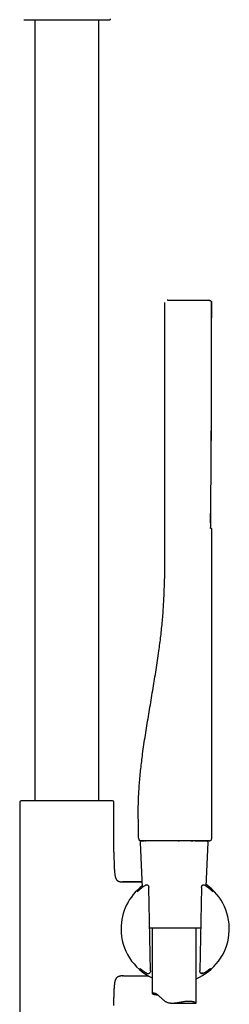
# Model space of a CAD drawing. Header units: millimetres. Extents: x 8 to 1881, y 12 to 2713.
# Tile 22 of 23: x 1340 to 1412, y 2046 to 2384. Entities that reach past the tile are written whole.
import ezdxf

# ---------------------------------------------------------------- set-up
doc = ezdxf.new("R2010")
doc.units = ezdxf.units.MM

msp = doc.modelspace()

# ---------------------------------------------------------------- linework, layer by layer
at = {"color": 7, "linetype": 'Continuous', "lineweight": 30}
for p, q in [((1345.03, 2383.82), (1345.03, 2115.78)), ((1367.03, 2115.78), (1367.03, 2383.82)), ((1389.66, 2196.51), (1389.66, 2286.71)), ((1389.66, 2286.71), (1389.66, 2286.71)), ((1390.67, 2287.51), (1404.67, 2287.51)), ((1405.66, 2286.71), (1405.66, 2286.71)), ((1405.66, 2286.71), (1405.66, 2283.8)), ((1405.66, 2286.71), (1405.66, 2286.71)), ((1405.65, 2283.72), (1405.66, 2283.8)), ((1405.66, 2283.8), (1405.65, 2283.72)), ((1405.65, 2281.5), (1405.66, 2281.5)), ((1405.66, 2283.8), (1405.66, 2283.8)), ((1405.3, 2211.13), (1405.3, 2211.15)), ((1405.66, 2209), (1405.66, 2102.71)), ((1341.02, 2115.78), (1340.34, 2115.74)), ((1371.04, 2115.78), (1341.02, 2115.78)), ((1371.71, 2115.74), (1371.04, 2115.78)), ((1339.88, 2115.24), (1339.88, 2000.59)), ((1372.18, 2098.14), (1372.18, 2115.24)), ((1380.68, 2102.7), (1380.66, 2102.7)), ((1381.71, 2102.01), (1382.45, 2102.01)), ((1382.8, 2102.01), (1383.11, 2102.01)), ((1394.23, 2102.01), (1394.52, 2102.01)), ((1398.6, 2102.01), (1399.21, 2102.01)), ((1399.87, 2102.01), (1400.39, 2102.01)), ((1400.39, 2102.01), (1401.74, 2102.01)), ((1401.57, 2102.01), (1401.61, 2102.01)), ((1404.95, 2102.01), (1404.96, 2102.01)), ((1381.21, 2101.48), (1381.88, 2085.97)), ((1403.81, 2086.46), (1404.46, 2101.48)), ((1374.6, 2087.97), (1375.17, 2087.97)), ((1375.22, 2087.97), (1375.17, 2087.97)), ((1375.17, 2087.97), (1381.79, 2087.97)), ((1375.22, 2087.97), (1375.22, 2087.97)), ((1383.26, 2086.81), (1383.2, 2086.81)), ((1383.2, 2086.81), (1383.2, 2086.81)), ((1383.61, 2086.81), (1383.26, 2086.81)), ((1383.95, 2086.68), (1383.88, 2086.73)), ((1384.69, 2057.35), (1384.19, 2085.98)), ((1402.15, 2085.98), (1401.65, 2057.35)), ((1402.16, 2086.27), (1402.16, 2086.28)), ((1402.49, 2086.74), (1402.41, 2086.7)), ((1403.14, 2086.81), (1402.74, 2086.8)), ((1403.42, 2086.72), (1403.41, 2086.73)), ((1403.59, 2086.61), (1403.48, 2086.68)), ((1403.6, 2086.61), (1403.59, 2086.61)), ((1401.91, 2072.01), (1384.43, 2072.01)), ((1385.33, 2072.01), (1385.33, 2049.64)), ((1400.33, 2046.33), (1400.33, 2072.01)), ((1375.17, 2055.67), (1374.6, 2055.67)), ((1375.17, 2055.67), (1375.22, 2055.67)), ((1375.49, 2055.67), (1375.17, 2055.67)), ((1375.17, 2055.67), (1375.22, 2055.67)), ((1383.59, 2056.52), (1383.61, 2056.52)), ((1383.62, 2056.52), (1383.63, 2056.52)), ((1383.63, 2056.52), (1384.1, 2056.52)), ((1384.28, 2056.56), (1384.37, 2056.59)), ((1401.65, 2057.07), (1401.65, 2057.06)), ((1401.99, 2056.58), (1402.09, 2056.55)), ((1402.25, 2056.52), (1402.71, 2056.52)), ((1402.71, 2056.52), (1402.72, 2056.52)), ((1402.8, 2056.52), (1402.81, 2056.53)), ((1402.97, 2056.59), (1402.97, 2056.59)), ((1392.13, 2046.32), (1400.33, 2046.32))]:
    msp.add_line(p, q, dxfattribs=at)
at = {"color": 7, "linetype": 'Continuous', "lineweight": 30, "flags": 128}
for points in [[(1405.37, 2209.3), (1405.37, 2210.01), (1405.36, 2211.11), (1405.36, 2212.18), (1405.36, 2213.2), (1405.36, 2214.18), (1405.35, 2215.12), (1405.35, 2215.14)], [(1381.36, 2102.01), (1381.26, 2102.01), (1381.19, 2102.03)], [(1406.21, 2084.53), (1406.18, 2084.54), (1406.17, 2084.55)]]:
    msp.add_lwpolyline(points, dxfattribs=at)
at = {"color": 7, "linetype": 'Continuous', "lineweight": 30}
for centre, radius, start, end in [((1370.78, 2384.07), 0.25, 270, 0), ((1340.38, 2115.24), 0.5, 93.928, 180), ((1371.68, 2115.24), 0.5, 0, 86.072), ((1381.36, 2102.71), 0.7, 180.3072, 232.7561), ((1381.71, 2101.51), 0.5, 90, 182.4813), ((1403.96, 2101.51), 0.5, 357.5187, 90), ((1404.96, 2102.71), 0.7, 274.8843, 360), ((1393.17, 2071.82), 18.56, 127.576, 180), ((1383.2, 2086.31), 0.5, 90, 123.7556), ((1383.61, 2086.31), 0.5, 57.5809, 89.0518), ((1383.68, 2086.26), 0.5, 1.6103, 57.5809), ((1393.17, 2071.82), 18.56, 292.7045, 54.9294), ((1402.66, 2086.26), 0.5, 119.282, 178.3057), ((1402.74, 2086.3), 0.5, 90.9389, 119.282), ((1403.14, 2086.31), 0.5, 56.5683, 91.0345), ((1393.17, 2071.82), 18.56, 180, 245.0183), ((1381.49, 2058.52), 0.5, 232.8367, 235.8542), ((1404.78, 2058.47), 0.5, 306.1061, 307.4474), ((1384.1, 2057.02), 0.5, 270.5884, 290.4221), ((1384.19, 2057.06), 0.5, 290.4221, 0.3961), ((1402.15, 2057.06), 0.5, 179.6868, 251.8365), ((1402.25, 2057.02), 0.5, 251.8365, 269.4168)]:
    msp.add_arc(centre, radius, start, end, dxfattribs=at)
for points, knots in [([(1341.28, 2383.82), (1341.28, 2383.82), (1341.29, 2383.82), (1341.33, 2383.82), (1341.41, 2383.82), (1341.52, 2383.82), (1341.66, 2383.82), (1341.85, 2383.82), (1342.06, 2383.82), (1342.29, 2383.82), (1342.54, 2383.82), (1342.79, 2383.82), (1343.07, 2383.82), (1343.36, 2383.82), (1343.71, 2383.82), (1344.11, 2383.82), (1344.57, 2383.82), (1345.07, 2383.82), (1345.59, 2383.82), (1346.14, 2383.82), (1346.72, 2383.82), (1347.33, 2383.82), (1347.95, 2383.82), (1348.59, 2383.82), (1349.24, 2383.82), (1349.91, 2383.82), (1350.62, 2383.82), (1351.36, 2383.82), (1352.15, 2383.82), (1352.93, 2383.82), (1353.71, 2383.82), (1354.49, 2383.82), (1355.26, 2383.82), (1355.77, 2383.82), (1356.03, 2383.82)], [0, 0, 0, 0, 0.029162, 0.058257, 0.087347, 0.116492, 0.147409, 0.178248, 0.209081, 0.239982, 0.26576, 0.291472, 0.317159, 0.342863, 0.368627, 0.401524, 0.434328, 0.467126, 0.500006, 0.532903, 0.565707, 0.598505, 0.631385, 0.663595, 0.695716, 0.727832, 0.760025, 0.79535, 0.830586, 0.865842, 0.900184, 0.933452, 0.966694, 1, 1, 1, 1]), ([(1356.03, 2383.82), (1356.25, 2383.82), (1356.7, 2383.82), (1357.38, 2383.82), (1358.05, 2383.82), (1358.73, 2383.82), (1359.41, 2383.82), (1360.1, 2383.82), (1360.79, 2383.82), (1361.42, 2383.82), (1362.01, 2383.82), (1362.55, 2383.82), (1363.08, 2383.82), (1363.59, 2383.82), (1364.15, 2383.82), (1364.73, 2383.82), (1365.33, 2383.82), (1365.91, 2383.82), (1366.46, 2383.82), (1366.99, 2383.82), (1367.48, 2383.82), (1367.95, 2383.82), (1368.38, 2383.82), (1368.77, 2383.82), (1369.13, 2383.82), (1369.46, 2383.82), (1369.76, 2383.82), (1370.03, 2383.82), (1370.27, 2383.82), (1370.46, 2383.82), (1370.6, 2383.82), (1370.7, 2383.82), (1370.77, 2383.82), (1370.77, 2383.82), (1370.78, 2383.82)], [0, 0, 0, 0, 0.029158, 0.058252, 0.087343, 0.116492, 0.147409, 0.178248, 0.209081, 0.239982, 0.26576, 0.291472, 0.317159, 0.342863, 0.368627, 0.401524, 0.434328, 0.467126, 0.500006, 0.532903, 0.565707, 0.598505, 0.631385, 0.663595, 0.695716, 0.727832, 0.760025, 0.79535, 0.830586, 0.865842, 0.900187, 0.933458, 0.966698, 1, 1, 1, 1]), ([(1390.67, 2287.51), (1390.66, 2287.51), (1390.63, 2287.51), (1390.59, 2287.51), (1390.56, 2287.51), (1390.53, 2287.51), (1390.5, 2287.51), (1390.48, 2287.51), (1390.47, 2287.51), (1390.46, 2287.51), (1390.46, 2287.51)], [0, 0, 0, 0, 0.125368, 0.249318, 0.375001, 0.49781, 0.626643, 0.749651, 0.872274, 1, 1, 1, 1]), ([(1404.86, 2287.51), (1404.86, 2287.51), (1404.86, 2287.51), (1404.81, 2287.51), (1404.75, 2287.51), (1404.7, 2287.51), (1404.67, 2287.51)], [0, 0, 0, 0, 0.24997, 0.498441, 0.749976, 1, 1, 1, 1]), ([(1404.86, 2287.51), (1404.91, 2287.5), (1405.01, 2287.5), (1405.16, 2287.45), (1405.29, 2287.39), (1405.36, 2287.33), (1405.38, 2287.31)], [0, 0, 0, 0, 0.257956, 0.531364, 0.81614, 1, 1, 1, 1]), ([(1405.65, 2286.7), (1405.65, 2286.76), (1405.65, 2286.87), (1405.59, 2287.04), (1405.5, 2287.21), (1405.41, 2287.29), (1405.36, 2287.34)], [0, 0, 0, 0, 0.234567, 0.483221, 0.740606, 1, 1, 1, 1]), ([(1405.49, 2230.97), (1405.5, 2231.22), (1405.5, 2231.75), (1405.51, 2232.58), (1405.51, 2233.45), (1405.52, 2234.36), (1405.52, 2235.3), (1405.53, 2236.27), (1405.53, 2237.27), (1405.55, 2238.66), (1405.56, 2240.41), (1405.57, 2242.5), (1405.58, 2244.48), (1405.59, 2246.34), (1405.6, 2248.1), (1405.6, 2249.83), (1405.61, 2251.51), (1405.61, 2253.15), (1405.62, 2254.51), (1405.62, 2255.59), (1405.62, 2256.41), (1405.62, 2257.22), (1405.63, 2258.02), (1405.63, 2258.8), (1405.63, 2259.57), (1405.63, 2260.34), (1405.63, 2261.04), (1405.63, 2261.69), (1405.63, 2262.31), (1405.63, 2262.98), (1405.64, 2263.68), (1405.64, 2264.42), (1405.64, 2265.2), (1405.64, 2266.01), (1405.64, 2266.87), (1405.64, 2267.76), (1405.64, 2268.71), (1405.64, 2269.7), (1405.64, 2270.73), (1405.64, 2271.81), (1405.64, 2272.91), (1405.65, 2274.06), (1405.65, 2275.23), (1405.65, 2276.45), (1405.65, 2277.71), (1405.65, 2279.02), (1405.65, 2280.39), (1405.65, 2281.79), (1405.65, 2283.24), (1405.65, 2284.73), (1405.65, 2285.89), (1405.65, 2286.55), (1405.65, 2286.71)], [0, 0, 0, 0, 0.0135484, 0.0287387, 0.0444918, 0.0608084, 0.0776895, 0.0951357, 0.1131479, 0.1316016, 0.1698435, 0.20733, 0.2440609, 0.2762179, 0.3077726, 0.3387245, 0.3689592, 0.3983904, 0.4270183, 0.4419916, 0.4567354, 0.4712496, 0.4855343, 0.4995894, 0.5134149, 0.5270109, 0.5406755, 0.5510897, 0.5622453, 0.5741425, 0.5867813, 0.6001616, 0.6140247, 0.6286031, 0.6438968, 0.6599058, 0.6769408, 0.6947173, 0.7132353, 0.7324949, 0.752496, 0.7728617, 0.7939427, 0.8157389, 0.8382505, 0.8619588, 0.8864118, 0.9116097, 0.9375523, 0.9642396, 0.9916718, 1, 1, 1, 1]), ([(1405.5, 2287.18), (1405.51, 2287.17), (1405.56, 2287.12), (1405.61, 2287), (1405.66, 2286.86), (1405.66, 2286.76), (1405.66, 2286.71)], [0, 0, 0, 0, 0.091696, 0.40863, 0.712913, 1, 1, 1, 1]), ([(1405.65, 2283.72), (1405.65, 2283.76), (1405.65, 2284.26), (1405.65, 2285.26), (1405.65, 2286.22), (1405.65, 2286.71)], [0, 0, 0, 0, 0.033707, 0.509499, 1, 1, 1, 1]), ([(1405.3, 2211.15), (1405.3, 2211.34), (1405.31, 2211.83), (1405.32, 2212.62), (1405.33, 2213.5), (1405.34, 2214.32), (1405.35, 2215.09), (1405.36, 2215.8), (1405.37, 2216.45), (1405.38, 2217.03), (1405.38, 2217.55), (1405.39, 2218.03), (1405.39, 2218.46), (1405.4, 2218.87), (1405.41, 2219.61), (1405.42, 2220.7), (1405.43, 2222.15), (1405.46, 2224.45), (1405.49, 2227.59), (1405.53, 2231.81), (1405.56, 2236.29), (1405.58, 2241.03), (1405.61, 2246.19), (1405.63, 2251.78), (1405.64, 2257.81), (1405.65, 2262.2), (1405.65, 2264.97), (1405.65, 2266.1), (1405.65, 2267.23), (1405.65, 2268.35), (1405.65, 2269.42), (1405.65, 2270.45), (1405.66, 2271.24), (1405.66, 2271.81), (1405.66, 2272.19), (1405.66, 2272.61), (1405.66, 2273.08), (1405.66, 2273.58), (1405.66, 2274.12), (1405.66, 2274.71), (1405.66, 2275.33), (1405.66, 2276), (1405.66, 2276.72), (1405.66, 2277.48), (1405.66, 2278.29), (1405.66, 2279.14), (1405.66, 2280.03), (1405.66, 2280.82), (1405.66, 2281.32), (1405.66, 2281.5)], [0, 0, 0, 0, 0.007943, 0.021139, 0.033588, 0.04529, 0.056244, 0.066451, 0.075911, 0.083926, 0.091314, 0.098073, 0.104204, 0.109822, 0.115416, 0.135658, 0.156314, 0.177342, 0.233839, 0.290336, 0.357594, 0.424852, 0.492108, 0.577706, 0.663303, 0.748899, 0.76504, 0.781181, 0.797322, 0.813251, 0.828542, 0.843183, 0.857174, 0.862005, 0.867407, 0.873416, 0.880033, 0.887257, 0.894943, 0.903214, 0.912072, 0.921515, 0.931755, 0.942604, 0.954063, 0.966133, 0.978812, 0.992101, 1, 1, 1, 1]), ([(1405.66, 2283.8), (1405.66, 2283.8), (1405.66, 2283.79), (1405.66, 2283.73), (1405.66, 2283.63), (1405.66, 2283.5), (1405.66, 2283.33), (1405.66, 2283.13), (1405.66, 2282.91), (1405.66, 2282.66), (1405.66, 2282.39), (1405.66, 2282.1), (1405.66, 2281.81), (1405.66, 2281.6), (1405.66, 2281.5)], [0, 0, 0, 0, 0.0833328, 0.1666657, 0.2499987, 0.3333317, 0.4166649, 0.4999982, 0.5833316, 0.6666651, 0.7499987, 0.8333323, 0.9166661, 1, 1, 1, 1]), ([(1405.49, 2230.97), (1405.51, 2232.24), (1405.54, 2235.4), (1405.57, 2240.46), (1405.61, 2246.95), (1405.63, 2254.25), (1405.65, 2260.34), (1405.65, 2263.73), (1405.65, 2264.42)], [0, 0, 0, 0, 0.113915, 0.283684, 0.45346, 0.696004, 0.938556, 1, 1, 1, 1]), ([(1405.3, 2211.13), (1405.3, 2211.06), (1405.3, 2210.9), (1405.3, 2210.65), (1405.3, 2210.41), (1405.3, 2210.17), (1405.3, 2209.93), (1405.31, 2209.72), (1405.31, 2209.56), (1405.32, 2209.49), (1405.32, 2209.48)], [0, 0, 0, 0, 0.116548, 0.247186, 0.381801, 0.520393, 0.662971, 0.809541, 0.960103, 1, 1, 1, 1]), ([(1405.34, 2209.15), (1405.34, 2209.15), (1405.34, 2209.15), (1405.34, 2209.17), (1405.33, 2209.21), (1405.33, 2209.28), (1405.32, 2209.37), (1405.32, 2209.45), (1405.32, 2209.49)], [0, 0, 0, 0, 0.056039, 0.210672, 0.387237, 0.58692, 0.809336, 1, 1, 1, 1]), ([(1405.37, 2209.3), (1405.37, 2209.3), (1405.37, 2209.3), (1405.36, 2209.3), (1405.34, 2209.3), (1405.33, 2209.3)], [0, 0, 0, 0, 0.143187, 0.429561, 1, 1, 1, 1]), ([(1405.37, 2209.3), (1405.4, 2209.3), (1405.45, 2209.3), (1405.53, 2209.26), (1405.6, 2209.19), (1405.65, 2209.1), (1405.66, 2209.04), (1405.66, 2209)], [0, 0, 0, 0, 0.176742, 0.366796, 0.562917, 0.78966, 1, 1, 1, 1]), ([(1380.66, 2102.7), (1380.65, 2103.49), (1380.64, 2105.07), (1380.58, 2107.42), (1380.54, 2109.77), (1380.52, 2112.12), (1380.54, 2114.45), (1380.62, 2116.79), (1380.74, 2119.19), (1380.91, 2121.66), (1381.13, 2124.21), (1381.39, 2126.75), (1381.69, 2129.28), (1382.04, 2132.05), (1382.47, 2135.04), (1382.95, 2138.26), (1383.47, 2141.48), (1384, 2144.7), (1384.54, 2147.92), (1385.07, 2151.14), (1385.6, 2154.35), (1386.12, 2157.55), (1386.63, 2160.74), (1387.12, 2163.95), (1387.55, 2166.94), (1387.93, 2169.72), (1388.25, 2172.29), (1388.55, 2174.87), (1388.81, 2177.47), (1389.02, 2180.08), (1389.19, 2182.72), (1389.32, 2185.37), (1389.42, 2187.84), (1389.51, 2190.14), (1389.59, 2192.25), (1389.65, 2194.38), (1389.66, 2195.8), (1389.66, 2196.51)], [0, 0, 0, 0, 0.025067, 0.050045, 0.074938, 0.099753, 0.124502, 0.149201, 0.173859, 0.200949, 0.228013, 0.255062, 0.282101, 0.309139, 0.343629, 0.378131, 0.412652, 0.447194, 0.481761, 0.516364, 0.551031, 0.585102, 0.619302, 0.653664, 0.688212, 0.71549, 0.742889, 0.770413, 0.798066, 0.825855, 0.853791, 0.881886, 0.910145, 0.932465, 0.954883, 0.977395, 1, 1, 1, 1]), ([(1380.68, 2102.71), (1380.68, 2102.67), (1380.68, 2102.59), (1380.71, 2102.48), (1380.75, 2102.4), (1380.78, 2102.35), (1380.8, 2102.31), (1380.84, 2102.26), (1380.89, 2102.2), (1380.95, 2102.14), (1381.03, 2102.09), (1381.13, 2102.04), (1381.2, 2102.03), (1381.23, 2102.02)], [0, 0, 0, 0, 0.10141, 0.188978, 0.259332, 0.310409, 0.342961, 0.374177, 0.450056, 0.549084, 0.673577, 0.824009, 1, 1, 1, 1]), ([(1393.16, 2102.01), (1392.92, 2102.01), (1392.44, 2102.01), (1391.71, 2102.01), (1390.99, 2102.01), (1390.28, 2102.01), (1389.59, 2102.01), (1388.9, 2102.01), (1388.23, 2102.01), (1387.57, 2102.01), (1386.92, 2102.01), (1386.29, 2102.01), (1385.68, 2102.01), (1385.11, 2102.01), (1384.57, 2102.01), (1384.06, 2102.01), (1383.6, 2102.01), (1383.17, 2102.01), (1382.79, 2102.01), (1382.45, 2102.01), (1382.15, 2102.01), (1381.9, 2102.01), (1381.7, 2102.01), (1381.55, 2102.01), (1381.44, 2102.01), (1381.37, 2102.01), (1381.37, 2102.01), (1381.36, 2102.01)], [0, 0, 0, 0, 0.039199, 0.078399, 0.1176, 0.156802, 0.196003, 0.235204, 0.274405, 0.313605, 0.354671, 0.395737, 0.436803, 0.477869, 0.518934, 0.56, 0.601065, 0.642132, 0.683199, 0.724266, 0.765333, 0.806401, 0.845122, 0.883843, 0.922563, 0.961282, 1, 1, 1, 1]), ([(1401.57, 2102.01), (1401.39, 2102.01), (1401.03, 2102.01), (1400.46, 2102.01), (1399.85, 2102.01), (1399.22, 2102.01), (1398.57, 2102.01), (1397.89, 2102.01), (1397.22, 2102.01), (1396.55, 2102.01), (1395.88, 2102.01), (1395.21, 2102.01), (1394.53, 2102.01), (1393.85, 2102.01), (1393.39, 2102.01), (1393.16, 2102.01)], [0, 0, 0, 0, 0.0799973, 0.1599963, 0.2399965, 0.3199969, 0.399997, 0.4799962, 0.5599948, 0.6333288, 0.706663, 0.7799976, 0.8533325, 0.9266672, 1, 1, 1, 1]), ([(1403, 2102.01), (1402.88, 2102.01), (1402.64, 2102.01), (1402.27, 2102.01), (1401.91, 2102.01), (1401.68, 2102.01), (1401.57, 2102.01)], [0, 0, 0, 0, 0.28, 0.559996, 0.78, 1, 1, 1, 1]), ([(1401.61, 2102.01), (1401.75, 2102.01), (1402.03, 2102.01), (1402.43, 2102.01), (1402.79, 2102.01), (1403.11, 2102.01), (1403.39, 2102.01), (1403.63, 2102.01), (1403.84, 2102.01), (1404.02, 2102.01), (1404.17, 2102.01), (1404.3, 2102.01), (1404.41, 2102.01), (1404.5, 2102.01), (1404.57, 2102.01), (1404.63, 2102.01), (1404.68, 2102.01), (1404.72, 2102.01), (1404.77, 2102.01), (1404.81, 2102.01), (1404.86, 2102.01), (1404.91, 2102.01), (1404.95, 2102.01), (1404.99, 2102.01), (1405.02, 2102.01), (1405.02, 2102.01), (1405.02, 2102.01)], [0, 0, 0, 0, 0.065783, 0.13408, 0.198772, 0.25986, 0.317342, 0.37122, 0.421493, 0.46816, 0.511221, 0.550678, 0.586528, 0.618773, 0.646337, 0.670577, 0.691495, 0.709952, 0.731047, 0.755617, 0.78366, 0.81852, 0.857584, 0.900852, 0.948324, 1, 1, 1, 1]), ([(1404.8, 2102.01), (1404.77, 2102.01), (1404.71, 2102.01), (1404.6, 2102.01), (1404.49, 2102.01), (1404.35, 2102.01), (1404.2, 2102.01), (1404.04, 2102.01), (1403.88, 2102.01), (1403.73, 2102.01), (1403.57, 2102.01), (1403.4, 2102.01), (1403.21, 2102.01), (1403.07, 2102.01), (1403, 2102.01)], [0, 0, 0, 0, 0.099736, 0.193614, 0.281741, 0.375581, 0.468047, 0.55723, 0.629432, 0.704259, 0.770953, 0.832923, 0.90927, 1, 1, 1, 1]), ([(1404.79, 2102.01), (1404.79, 2102.01), (1404.79, 2102.01), (1404.79, 2102.01), (1404.79, 2102.01)], [0, 0, 0, 0, 0.789723, 1, 1, 1, 1]), ([(1404.96, 2102.01), (1404.96, 2102.01), (1404.96, 2102.01), (1404.92, 2102.01), (1404.87, 2102.01), (1404.82, 2102.01), (1404.8, 2102.01)], [0, 0, 0, 0, 0.280003, 0.559999, 0.780001, 1, 1, 1, 1]), ([(1372.18, 2098.14), (1372.18, 2097.71), (1372.18, 2096.84), (1372.2, 2095.54), (1372.22, 2094.43), (1372.26, 2093.5), (1372.29, 2092.77), (1372.33, 2092.06), (1372.38, 2091.43), (1372.43, 2090.88), (1372.5, 2090.41), (1372.57, 2090), (1372.65, 2089.66), (1372.74, 2089.37), (1372.84, 2089.11), (1372.95, 2088.87), (1373.08, 2088.65), (1373.23, 2088.47), (1373.41, 2088.31), (1373.6, 2088.18), (1373.82, 2088.08), (1374.06, 2088.02), (1374.32, 2087.98), (1374.5, 2087.97), (1374.6, 2087.97)], [0, 0, 0, 0, 0.114315, 0.229333, 0.343376, 0.40944, 0.474245, 0.537352, 0.59807, 0.641999, 0.683801, 0.723215, 0.751082, 0.777431, 0.802259, 0.825631, 0.847698, 0.868724, 0.889126, 0.909441, 0.93022, 0.951966, 0.975109, 1, 1, 1, 1]), ([(1381.79, 2087.97), (1381.72, 2087.97), (1381.5, 2087.97), (1381.14, 2087.97), (1380.71, 2087.97), (1380.22, 2087.97), (1379.68, 2087.97), (1379.09, 2087.97), (1378.52, 2087.97), (1377.98, 2087.97), (1377.54, 2087.97), (1377.18, 2087.97), (1376.93, 2087.97), (1376.7, 2087.97), (1376.53, 2087.97), (1376.42, 2087.97), (1376.33, 2087.97), (1376.2, 2087.97), (1376.03, 2087.97), (1375.8, 2087.97), (1375.52, 2087.97), (1375.32, 2087.97), (1375.21, 2087.97)], [0, 0, 0, 0, 0.0335455, 0.1003582, 0.165198, 0.2280498, 0.3225639, 0.4121386, 0.4977969, 0.5800442, 0.6588804, 0.7007861, 0.7405466, 0.7753015, 0.8050194, 0.816545, 0.8291806, 0.8482707, 0.8741581, 0.9085997, 0.9505458, 1, 1, 1, 1]), ([(1381.38, 2085.58), (1381.35, 2085.56), (1381.27, 2085.49), (1381.15, 2085.39), (1381.02, 2085.28), (1380.9, 2085.18), (1380.79, 2085.08), (1380.68, 2084.99), (1380.59, 2084.91), (1380.51, 2084.84), (1380.43, 2084.77), (1380.37, 2084.71), (1380.31, 2084.66), (1380.26, 2084.62), (1380.22, 2084.59), (1380.2, 2084.57), (1380.18, 2084.55), (1380.18, 2084.55), (1380.18, 2084.55), (1380.18, 2084.55)], [0, 0, 0, 0, 0.043913, 0.111838, 0.179759, 0.247507, 0.314923, 0.381831, 0.448026, 0.513336, 0.579584, 0.647177, 0.714598, 0.780944, 0.838314, 0.898979, 0.948874, 0.99171, 1, 1, 1, 1]), ([(1382.92, 2086.72), (1382.79, 2086.63), (1382.53, 2086.46), (1382.17, 2086.2), (1381.84, 2085.94), (1381.57, 2085.73), (1381.43, 2085.62), (1381.37, 2085.58)], [0, 0, 0, 0, 0.21806, 0.436878, 0.655902, 0.874616, 1, 1, 1, 1]), ([(1383.26, 2086.81), (1383.26, 2086.81), (1383.26, 2086.81), (1383.26, 2086.81), (1383.26, 2086.81)], [0, 0, 0, 0, 0.363483, 1, 1, 1, 1]), ([(1384.18, 2086.27), (1384.19, 2086.23), (1384.19, 2086.15), (1384.19, 2086.05), (1384.19, 2085.99), (1384.19, 2085.98)], [0, 0, 0, 0, 0.420797, 0.857953, 1, 1, 1, 1]), ([(1402.15, 2085.98), (1402.15, 2085.99), (1402.15, 2086.05), (1402.16, 2086.15), (1402.16, 2086.23), (1402.16, 2086.27)], [0, 0, 0, 0, 0.143252, 0.563802, 1, 1, 1, 1]), ([(1403.48, 2086.68), (1403.47, 2086.69), (1403.45, 2086.7), (1403.43, 2086.71), (1403.42, 2086.72)], [0, 0, 0, 0, 0.306734, 1, 1, 1, 1]), ([(1405.11, 2085.46), (1405.07, 2085.49), (1404.96, 2085.59), (1404.75, 2085.75), (1404.5, 2085.95), (1404.22, 2086.16), (1403.92, 2086.38), (1403.7, 2086.53), (1403.6, 2086.61)], [0, 0, 0, 0, 0.106787, 0.282354, 0.457779, 0.638464, 0.8193, 1, 1, 1, 1]), ([(1406.16, 2084.55), (1406.16, 2084.55), (1406.17, 2084.55), (1406.16, 2084.56), (1406.14, 2084.57), (1406.12, 2084.59), (1406.08, 2084.62), (1406.04, 2084.66), (1405.98, 2084.7), (1405.92, 2084.76), (1405.85, 2084.83), (1405.76, 2084.9), (1405.67, 2084.98), (1405.57, 2085.07), (1405.46, 2085.16), (1405.34, 2085.26), (1405.22, 2085.37), (1405.14, 2085.43), (1405.1, 2085.46)], [0, 0, 0, 0, 0.016672, 0.060348, 0.111462, 0.169536, 0.23338, 0.301384, 0.36966, 0.438998, 0.509737, 0.581304, 0.653341, 0.725631, 0.798052, 0.870546, 0.941184, 1, 1, 1, 1]), ([(1381.09, 2058.2), (1381.09, 2058.2), (1381.09, 2058.2), (1381.1, 2058.19), (1381.11, 2058.18), (1381.14, 2058.16), (1381.17, 2058.14), (1381.19, 2058.13), (1381.2, 2058.12)], [0, 0, 0, 0, 0.083574, 0.259325, 0.432178, 0.646077, 0.897501, 1, 1, 1, 1]), ([(1381.22, 2058.11), (1381.22, 2058.11), (1381.22, 2058.1), (1381.24, 2058.09), (1381.27, 2058.07), (1381.32, 2058.04), (1381.37, 2058), (1381.43, 2057.95), (1381.5, 2057.89), (1381.59, 2057.83), (1381.68, 2057.76), (1381.79, 2057.68), (1381.9, 2057.59), (1382.02, 2057.5), (1382.16, 2057.41), (1382.28, 2057.32), (1382.36, 2057.26), (1382.39, 2057.24)], [0, 0, 0, 0, 0.008752, 0.067511, 0.132581, 0.202127, 0.272904, 0.343184, 0.416214, 0.49107, 0.567166, 0.644066, 0.721447, 0.799056, 0.876673, 0.954115, 1, 1, 1, 1]), ([(1404.05, 2057.31), (1404.09, 2057.34), (1404.19, 2057.41), (1404.32, 2057.5), (1404.44, 2057.59), (1404.56, 2057.68), (1404.66, 2057.76), (1404.76, 2057.83), (1404.84, 2057.9), (1404.92, 2057.95), (1404.98, 2058), (1405.03, 2058.04), (1405.06, 2058.06), (1405.07, 2058.07)], [0, 0, 0, 0, 0.092078, 0.186015, 0.28029, 0.374752, 0.469173, 0.563273, 0.656734, 0.749132, 0.839885, 0.928156, 1, 1, 1, 1]), ([(1405.08, 2058.07), (1405.09, 2058.08), (1405.11, 2058.1), (1405.14, 2058.12), (1405.16, 2058.13)], [0, 0, 0, 0, 0.290505, 1, 1, 1, 1]), ([(1405.15, 2058.13), (1405.16, 2058.13), (1405.18, 2058.15), (1405.21, 2058.18), (1405.25, 2058.2), (1405.28, 2058.22), (1405.29, 2058.23), (1405.29, 2058.24), (1405.29, 2058.24)], [0, 0, 0, 0, 0.034496, 0.296103, 0.519903, 0.709442, 0.865597, 1, 1, 1, 1]), ([(1405.18, 2058.15), (1405.18, 2058.15), (1405.17, 2058.14), (1405.16, 2058.13), (1405.15, 2058.13)], [0, 0, 0, 0, 0.75854, 1, 1, 1, 1]), ([(1372.18, 2045.5), (1372.18, 2045.93), (1372.18, 2046.8), (1372.2, 2048.1), (1372.22, 2049.21), (1372.26, 2050.14), (1372.29, 2050.87), (1372.33, 2051.58), (1372.38, 2052.21), (1372.43, 2052.76), (1372.5, 2053.23), (1372.57, 2053.64), (1372.65, 2053.98), (1372.74, 2054.27), (1372.84, 2054.53), (1372.95, 2054.77), (1373.08, 2054.99), (1373.23, 2055.17), (1373.41, 2055.33), (1373.6, 2055.46), (1373.82, 2055.55), (1374.06, 2055.62), (1374.32, 2055.66), (1374.5, 2055.67), (1374.6, 2055.67)], [0, 0, 0, 0, 0.114318, 0.229337, 0.343381, 0.409445, 0.47425, 0.537356, 0.598073, 0.642001, 0.683802, 0.723215, 0.751081, 0.77743, 0.802257, 0.825629, 0.847696, 0.868722, 0.889124, 0.909439, 0.930218, 0.951965, 0.975108, 1, 1, 1, 1]), ([(1375.49, 2055.67), (1375.59, 2055.67), (1375.8, 2055.67), (1376.08, 2055.67), (1376.32, 2055.67), (1376.52, 2055.67), (1376.66, 2055.67), (1376.78, 2055.67), (1376.88, 2055.67), (1376.98, 2055.67), (1377.07, 2055.67), (1377.17, 2055.67), (1377.33, 2055.67), (1377.55, 2055.67), (1377.83, 2055.67), (1378.18, 2055.67), (1378.6, 2055.67), (1379.08, 2055.67), (1379.6, 2055.67), (1380.13, 2055.67), (1380.66, 2055.67), (1381.19, 2055.67), (1381.71, 2055.67), (1382.2, 2055.67), (1382.64, 2055.67), (1383.05, 2055.67), (1383.41, 2055.67), (1383.73, 2055.67), (1383.94, 2055.67), (1384.03, 2055.67), (1384.04, 2055.67)], [0, 0, 0, 0, 0.037755, 0.072136, 0.102965, 0.124368, 0.141932, 0.155789, 0.16636, 0.176719, 0.187898, 0.199905, 0.212745, 0.242365, 0.275683, 0.31217, 0.364578, 0.42102, 0.481501, 0.546022, 0.605151, 0.667316, 0.729224, 0.786253, 0.838364, 0.885557, 0.927843, 0.965246, 0.997802, 1, 1, 1, 1]), ([(1382.38, 2057.25), (1382.44, 2057.21), (1382.57, 2057.11), (1382.81, 2056.95), (1383.07, 2056.78), (1383.26, 2056.66), (1383.35, 2056.6)], [0, 0, 0, 0, 0.203118, 0.47816, 0.741618, 1, 1, 1, 1]), ([(1383.36, 2056.6), (1383.36, 2056.6), (1383.39, 2056.58), (1383.45, 2056.55), (1383.51, 2056.53), (1383.54, 2056.53)], [0, 0, 0, 0, 0.0244416, 0.5459209, 1, 1, 1, 1]), ([(1383.54, 2056.53), (1383.55, 2056.52), (1383.57, 2056.52), (1383.59, 2056.52), (1383.59, 2056.52), (1383.59, 2056.52)], [0, 0, 0, 0, 0.457884, 0.839791, 1, 1, 1, 1]), ([(1383.62, 2056.52), (1383.62, 2056.52), (1383.63, 2056.52), (1383.63, 2056.52), (1383.63, 2056.52)], [0, 0, 0, 0, 0.803748, 1, 1, 1, 1]), ([(1384.69, 2057.35), (1384.69, 2057.31), (1384.69, 2057.23), (1384.69, 2057.13), (1384.69, 2057.08), (1384.69, 2057.07)], [0, 0, 0, 0, 0.423692, 0.86245, 1, 1, 1, 1]), ([(1401.65, 2057.07), (1401.65, 2057.11), (1401.65, 2057.19), (1401.65, 2057.28), (1401.65, 2057.34), (1401.65, 2057.35)], [0, 0, 0, 0, 0.42354, 0.863561, 1, 1, 1, 1]), ([(1402.62, 2056.56), (1402.61, 2056.56), (1402.61, 2056.56), (1402.56, 2056.56), (1402.49, 2056.56), (1402.4, 2056.56), (1402.29, 2056.56), (1402.2, 2056.56), (1402.15, 2056.56)], [0, 0, 0, 0, 0.059769, 0.248799, 0.389413, 0.533784, 0.764281, 1, 1, 1, 1]), ([(1402.71, 2056.52), (1402.71, 2056.52), (1402.74, 2056.52), (1402.77, 2056.52), (1402.8, 2056.52)], [0, 0, 0, 0, 0.020308, 1, 1, 1, 1]), ([(1402.98, 2056.6), (1402.98, 2056.6), (1402.95, 2056.58), (1402.9, 2056.55), (1402.84, 2056.53), (1402.81, 2056.53)], [0, 0, 0, 0, 0.025603, 0.5698137, 1, 1, 1, 1]), ([(1402.98, 2056.6), (1403.08, 2056.66), (1403.27, 2056.78), (1403.53, 2056.95), (1403.78, 2057.12), (1403.96, 2057.24), (1404.04, 2057.3), (1404.06, 2057.31)], [0, 0, 0, 0, 0.2357965, 0.4715864, 0.7098134, 0.9482358, 1, 1, 1, 1]), ([(1404.09, 2057.12), (1404, 2057.05), (1403.82, 2056.91), (1403.61, 2056.76), (1403.51, 2056.69)], [0, 0, 0, 0, 0.500132, 1, 1, 1, 1]), ([(1387.31, 2049.06), (1387.31, 2049.06), (1387.23, 2049.07), (1387.1, 2049.07), (1386.84, 2049.09), (1386.55, 2049.12), (1386.24, 2049.17), (1385.97, 2049.23), (1385.74, 2049.3), (1385.57, 2049.38), (1385.44, 2049.46), (1385.36, 2049.55), (1385.33, 2049.62), (1385.34, 2049.67), (1385.35, 2049.71), (1385.38, 2049.74), (1385.43, 2049.77), (1385.49, 2049.79), (1385.56, 2049.81), (1385.65, 2049.82), (1385.76, 2049.82), (1385.9, 2049.8), (1386.08, 2049.76), (1386.28, 2049.69), (1386.5, 2049.6), (1386.74, 2049.47), (1386.98, 2049.32), (1387.24, 2049.13), (1387.49, 2048.91), (1387.74, 2048.69), (1387.97, 2048.47), (1388.29, 2048.16), (1388.62, 2047.85), (1388.97, 2047.54), (1389.25, 2047.31), (1389.53, 2047.1), (1389.84, 2046.9), (1390.16, 2046.73), (1390.5, 2046.58), (1390.85, 2046.47), (1391.22, 2046.39), (1391.6, 2046.34), (1391.99, 2046.32), (1392.43, 2046.33), (1392.93, 2046.36), (1393.47, 2046.42), (1394.01, 2046.5), (1394.55, 2046.6), (1395.09, 2046.69), (1395.62, 2046.78), (1396.14, 2046.87), (1396.6, 2046.93), (1396.99, 2046.97), (1397.31, 2047), (1397.62, 2047.02), (1397.82, 2047.02), (1397.92, 2047.02)], [0, 0, 0, 0, 0.000102, 0.01335, 0.026623, 0.051588, 0.076899, 0.102384, 0.128223, 0.153721, 0.17956, 0.205571, 0.231933, 0.245109, 0.258307, 0.271705, 0.285102, 0.298613, 0.312123, 0.325863, 0.33964, 0.357647, 0.375878, 0.39423, 0.412843, 0.430855, 0.449169, 0.467638, 0.486415, 0.50231, 0.518282, 0.534283, 0.566566, 0.582842, 0.599145, 0.615511, 0.631454, 0.647595, 0.663859, 0.680407, 0.696361, 0.712597, 0.728963, 0.745575, 0.768065, 0.790882, 0.813846, 0.837092, 0.860814, 0.884806, 0.908939, 0.933367, 0.949882, 0.96651, 0.983196, 1, 1, 1, 1]), ([(1397.92, 2047.02), (1398.07, 2047.02), (1398.28, 2047.02), (1398.55, 2046.99), (1398.74, 2046.97), (1398.92, 2046.95), (1399.15, 2046.9), (1399.41, 2046.84), (1399.68, 2046.74), (1399.9, 2046.64), (1400.08, 2046.54), (1400.2, 2046.45), (1400.28, 2046.39), (1400.32, 2046.35), (1400.34, 2046.32), (1400.33, 2046.33), (1400.33, 2046.33)], [0, 0, 0, 0, 0.095498, 0.144034, 0.192569, 0.241491, 0.290413, 0.389777, 0.485256, 0.581933, 0.679208, 0.777717, 0.848846, 0.920661, 0.992866, 1, 1, 1, 1])]:
    msp.add_open_spline(points, degree=3, knots=knots, dxfattribs=at)

doc.saveas('drawing.dxf')
